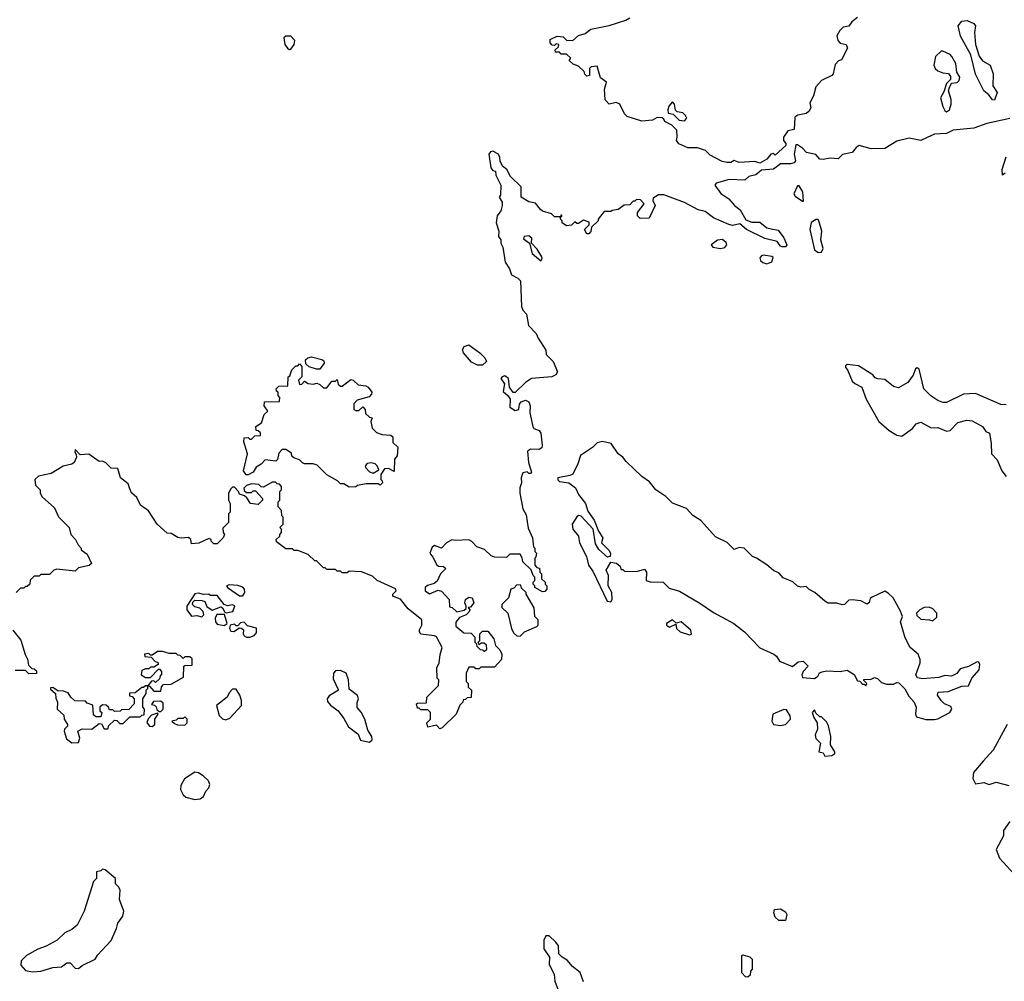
# Model space of a CAD drawing. Extents: x 1793424 to 1900092, y 321114 to 470632.
# Tile 121 of 256: x 1864631 to 1870383, y 360535 to 366150. Entities that reach past the tile are written whole.
import ezdxf

# ---------------------------------------------------------------- set-up
doc = ezdxf.new("R2010")
doc.units = 0

msp = doc.modelspace()

# ---------------------------------------------------------------- linework, layer by layer
at = {"layer": '0CON05XD'}
for points in [[(1868955, 365312.5), (1868925, 365322.5), (1868835, 365317.5), (1868805, 365327.5), (1868785, 365317.5), (1868765, 365316.7), (1868735, 365322.5), (1868665, 365360), (1868637, 365387), (1868591.7, 365401.7), (1868535, 365402.5), (1868482.5, 365425), (1868467.5, 365445), (1868472.5, 365465), (1868470, 365505), (1868440, 365535), (1868400, 365555), (1868395, 365570), (1868385, 365577.5), (1868355, 365580), (1868327, 365563), (1868265, 365557.5), (1868180, 365585), (1868165, 365600), (1868136.7, 365656.7), (1868115, 365667.5), (1868075, 365657.5), (1868051.7, 365681.7), (1868047.5, 365745), (1868060, 365785), (1868025, 365810), (1868005, 365880), (1867970, 365875), (1867960, 365865), (1867960, 365825), (1867945, 365820), (1867931.7, 365831.7), (1867928.3, 365848.3), (1867895, 365880), (1867865, 365890), (1867841.7, 365911.7), (1867850, 365925), (1867825, 365950), (1867795, 365950), (1867785, 365960), (1867761.7, 365961.7), (1867760, 365975), (1867778.3, 365991.7), (1867780, 366005), (1867765, 366010), (1867755, 366000), (1867741.7, 366001.7), (1867730, 366015), (1867730, 366035), (1867770, 366055), (1867805, 366050), (1867825, 366030), (1867861.7, 366028.3), (1867895, 366057.5), (1867935, 366070), (1867967.5, 366095), (1868075, 366116.2), (1868172.2, 366147.8), (1868195, 366161.4)], [(1869526.4, 366163.6), (1869492.3, 366137.7), (1869475, 366112.5), (1869442.3, 366107.7), (1869422.7, 366087.3), (1869404.3, 366055.7), (1869409.7, 366029.7), (1869424.3, 366014.3), (1869460, 366005), (1869467.5, 365985), (1869433, 365917), (1869415, 365911.2), (1869395, 365888.8), (1869384, 365835), (1869375, 365824.2), (1869314.4, 365795.6), (1869282.4, 365757.6), (1869268.8, 365705), (1869246.7, 365665), (1869252.5, 365635), (1869241.2, 365615), (1869225, 365602), (1869176.1, 365593.9), (1869159.3, 365580.7), (1869155, 365510), (1869119.3, 365500.7), (1869093.3, 365465), (1869093.3, 365445), (1869107, 365427), (1869107.5, 365415), (1869045, 365360), (1869035, 365370), (1869020, 365365), (1868995, 365336.7), (1868955, 365312.5)], [(1870325, 365680), (1870315, 365682.5), (1870292.3, 365712.3), (1870263.3, 365735), (1870215, 365833.3), (1870187.5, 365945), (1870128, 366055), (1870113.3, 366115), (1870135, 366141.2), (1870166.3, 366146.3), (1870205, 366127.5), (1870215.8, 366115), (1870209.2, 366075), (1870215.8, 366005), (1870237, 365937), (1870255, 365910), (1870300, 365885), (1870318.8, 365835), (1870316, 365765), (1870342.5, 365725), (1870325, 365680)], [(1866205, 365977.1), (1866215, 365978.5), (1866235.2, 366005), (1866238.7, 366028.7), (1866215, 366054.1), (1866185.7, 366054.3), (1866173.5, 366045), (1866180.3, 366005), (1866195, 365984.6), (1866205, 365977.1)], [(1870045, 365612.5), (1870062.5, 365625), (1870073.6, 365656.4), (1870073.3, 365685), (1870056.7, 365735), (1870063.3, 365755), (1870075, 365780), (1870107, 365783), (1870120, 365795), (1870122.5, 365815), (1870106.7, 365845), (1870100, 365895), (1870077.5, 365935), (1870066.5, 365946.5), (1870025, 365966.8), (1870015, 365966.2), (1869981.1, 365935), (1869972.2, 365885), (1869979.2, 365865), (1869995, 365851.6), (1870025, 365839.4), (1870056.3, 365836.3), (1870069.7, 365819.7), (1870068, 365802), (1870045, 365778.8), (1870030.9, 365729.1), (1870011.2, 365695), (1870024.1, 365644.1), (1870035, 365620), (1870045, 365612.5)], [(1868515, 365560), (1868527.5, 365575), (1868520.7, 365590.7), (1868505, 365606.7), (1868472.5, 365612.5), (1868461.7, 365621.7), (1868456.4, 365656.4), (1868445, 365670), (1868423.3, 365645), (1868417.5, 365625), (1868420, 365605), (1868448.3, 365598.3), (1868483, 365563), (1868515, 365560)], [(1870415, 365573.4), (1870282, 365545), (1870205, 365517.4), (1870084.3, 365505.7), (1870045, 365485.2), (1869975, 365481.1), (1869932.5, 365462.5), (1869895, 365445.4), (1869827.7, 365457.7), (1869755, 365441.9), (1869685, 365398.1), (1869605, 365396.5), (1869534.6, 365415.4), (1869517.5, 365405), (1869495.3, 365374.7), (1869437.1, 365362.9), (1869412.9, 365337.1), (1869365, 365341.6), (1869325, 365333.1), (1869305.6, 365335.6), (1869282.3, 365362.3), (1869227.5, 365375), (1869205, 365400), (1869175, 365420), (1869165, 365420), (1869156, 365365), (1869163.9, 365326.1), (1869155, 365313.8), (1869135, 365308), (1869075, 365308.8), (1869035, 365277.5), (1868965, 365272.5), (1868932.5, 365245), (1868890, 365235), (1868866.4, 365213.6), (1868775, 365216.7), (1868700, 365195), (1868692.5, 365185), (1868726.2, 365135), (1868774.2, 365104.2), (1868806.2, 365065), (1868840, 365040), (1868872.5, 364982.5), (1868907.5, 364967.5), (1868955, 364967.8), (1868995, 364935.6), (1869021.4, 364928.6), (1869062.1, 364922.1), (1869095, 364877.5), (1869113.3, 364835), (1869105, 364823.3), (1869085, 364823.3), (1869075, 364827.5), (1869055.9, 364855.9), (1868983.2, 364873.2), (1868877.5, 364925), (1868837.7, 364957.7), (1868795, 364948.8), (1868774.1, 364954.1), (1868685, 364993.3), (1868635, 365030), (1868595, 365040), (1868515, 365082.5), (1868395, 365127.5), (1868363, 365127), (1868331.7, 365108.3), (1868330, 365095), (1868342.5, 365065), (1868308.3, 364991.7), (1868255, 364990), (1868240, 365005), (1868240, 365025), (1868280, 365075), (1868258.3, 365098.3), (1868235, 365100), (1868225, 365090), (1868215, 365090), (1868195, 365070), (1868163, 365067), (1868127, 365043), (1868093, 365037), (1868085, 365030), (1868045, 365030), (1868010, 364985), (1868010, 364975), (1867971.7, 364938.3), (1867967, 364913), (1867955, 364900), (1867945, 364900), (1867930, 364925), (1867958.3, 364951.7), (1867958.3, 364968.3), (1867925, 364980), (1867895, 364960), (1867885, 364960), (1867875, 364970), (1867855, 364950), (1867825, 364947.5), (1867800, 364965), (1867800, 364975), (1867790, 364985), (1867790, 365000), (1867798.3, 365001.7), (1867798.3, 365008.3), (1867791.7, 365008.3), (1867790, 365000), (1867755, 365000), (1867737, 365017), (1867685, 365032.5), (1867673, 365043)], [(1867673, 365043), (1867645, 365080), (1867605, 365086.7), (1867560, 365115), (1867560, 365175), (1867497.5, 365235), (1867477.5, 365275), (1867452.5, 365295), (1867437.5, 365325), (1867436.7, 365345), (1867427.5, 365365), (1867395, 365382.5), (1867381.7, 365378.3), (1867372.5, 365365), (1867382.5, 365285), (1867395, 365270), (1867410, 365265), (1867413, 365243), (1867442.5, 365185), (1867440, 365125), (1867432.5, 365115), (1867450, 365085), (1867450, 365065), (1867442.5, 365035), (1867420, 365005), (1867413.8, 364965), (1867430, 364915), (1867427.5, 364885), (1867442.5, 364865), (1867442.5, 364845), (1867453, 364823), (1867467.5, 364735), (1867492.5, 364695), (1867505, 364660), (1867540.7, 364640.7), (1867556.7, 364625), (1867562.5, 364475), (1867570, 364455), (1867591.7, 364431.7), (1867603.3, 364365), (1867648.8, 364318.8), (1867660.3, 364290.3), (1867705, 364220), (1867707.5, 364195), (1867746.7, 364155), (1867772.5, 364095), (1867763, 364077), (1867740, 364065), (1867620, 364055), (1867585, 364032.5), (1867525, 363972.5), (1867513.6, 363973.6), (1867493.3, 364005), (1867487.5, 364055), (1867465, 364070), (1867450, 364065), (1867442.5, 364055), (1867464.1, 364024.1), (1867455, 363980), (1867485, 363953.3), (1867496.7, 363935), (1867495, 363887.5), (1867525, 363867.5), (1867547.5, 363875), (1867551.2, 363905), (1867561.2, 363918.8), (1867585, 363929.2), (1867605, 363918), (1867613.6, 363895), (1867612.2, 363855), (1867628, 363775), (1867635, 363763.8), (1867665, 363752), (1867675.5, 363735), (1867684.2, 363665), (1867680.5, 363649.5), (1867665, 363641.2), (1867615, 363643.3), (1867598.3, 363631.7), (1867602.5, 363565), (1867621.7, 363508.3), (1867615, 363500), (1867605, 363500), (1867595, 363510), (1867570, 363505), (1867560, 363475), (1867562.5, 363445), (1867553.6, 363416.4), (1867552.5, 363385), (1867570, 363295), (1867589.3, 363259.3), (1867600.7, 363180.7), (1867627.5, 363125), (1867632.5, 363072.5), (1867640, 363065), (1867640, 363045), (1867650, 363035), (1867647, 363013), (1867640, 363005), (1867640, 362965), (1867651.7, 362951.7), (1867668.3, 362948.3), (1867670, 362925), (1867680, 362915), (1867680, 362885), (1867700, 362865), (1867700, 362855), (1867710, 362845), (1867710, 362825), (1867698.3, 362811.7), (1867685, 362810), (1867640, 362835), (1867640, 362845), (1867630, 362855), (1867630, 362865), (1867640, 362875), (1867640, 362895), (1867630, 362905), (1867618.3, 362938.3), (1867570, 362985), (1867567, 363007), (1867555, 363030), (1867495, 363030), (1867475, 363010), (1867405, 363012.5), (1867385, 363020), (1867346.1, 363056.1), (1867301.7, 363071.7), (1867273, 363103), (1867255, 363112.5), (1867175, 363108.8), (1867155, 363113.3), (1867124.3, 363095.7), (1867095, 363064), (1867055, 363080), (1867040.7, 363069.3), (1867027.5, 363035), (1867045, 363011.2), (1867067, 362967), (1867078.3, 362958.3), (1867107, 362957), (1867120, 362945), (1867090, 362915), (1867069.3, 362870.7), (1867051.7, 362858.3), (1867013, 362847), (1867000, 362835), (1867000, 362815), (1867025, 362797.5), (1867075, 362820), (1867095, 362812.5), (1867140, 362765), (1867141.7, 362721.7), (1867158.3, 362718.3), (1867185, 362692.5), (1867227, 362703), (1867238.3, 362711.7), (1867240, 362725), (1867231.2, 362745), (1867235.8, 362764.2), (1867255, 362777.5), (1867275, 362773.8), (1867284, 362746), (1867265, 362720), (1867251.7, 362718.3), (1867260, 362705), (1867255, 362690), (1867240, 362675), (1867200.7, 362659.3), (1867178.3, 362631.7), (1867178.3, 362608.3), (1867225, 362570), (1867268.3, 362568.3), (1867290, 362545), (1867290, 362515), (1867298.3, 362508.3), (1867301.7, 362491.7), (1867321.7, 362471.7), (1867335, 362470), (1867345, 362460), (1867360, 362475), (1867358.3, 362498.3), (1867345, 362510), (1867325, 362510), (1867315, 362500), (1867310, 362515), (1867320, 362525), (1867320, 362565), (1867335, 362580), (1867365, 362580), (1867400, 362535), (1867410, 362495), (1867435, 362470), (1867447.5, 362445), (1867446.4, 362413.6), (1867405, 362370), (1867325, 362370), (1867315, 362360), (1867295, 362360), (1867285, 362370), (1867255, 362370), (1867240, 362335), (1867240, 362285), (1867250, 362275), (1867251.7, 362251.7), (1867270, 362235), (1867268.3, 362191.7), (1867245, 362190), (1867235, 362180), (1867221.7, 362178.3), (1867220, 362165), (1867201.7, 362148.3), (1867180, 362095), (1867100, 362015), (1867085, 362010), (1867065, 362030), (1867015, 362020), (1867010, 362045), (1867030, 362065), (1867030, 362105), (1867015, 362120), (1866975, 362120), (1866965, 362130), (1866955, 362130), (1866950, 362155), (1866955, 362160), (1867008.3, 362161.7), (1867010, 362195), (1867077, 362263), (1867080, 362295), (1867070, 362305), (1867067.5, 362365), (1867082.5, 362395), (1867087, 362443), (1867100, 362485), (1867066.4, 362546.4), (1867055, 362552.5), (1866975, 362561.2), (1866966.7, 362575), (1866967.5, 362587.5), (1866980, 362615), (1866980, 362645), (1866900.7, 362710.7), (1866856.4, 362766.4), (1866810, 362785), (1866810, 362795), (1866830, 362815), (1866827, 362827), (1866720, 362875), (1866691.7, 362901.7), (1866627, 362927), (1866555, 362930), (1866545, 362920), (1866515, 362920), (1866505, 362930), (1866485, 362930), (1866475, 362940), (1866425, 362940), (1866415, 362950), (1866405, 362950), (1866365, 362990), (1866355, 362990), (1866317, 363027), (1866255, 363050), (1866235, 363050), (1866225, 363060), (1866185, 363060), (1866131.7, 363101.7), (1866130, 363115), (1866150, 363135), (1866150, 363145), (1866160, 363155), (1866160, 363175), (1866150, 363185), (1866170, 363205), (1866170, 363245), (1866163, 363253), (1866160, 363285), (1866140, 363305), (1866140, 363335), (1866150, 363345), (1866150, 363395), (1866160, 363405), (1866160, 363425), (1866148.3, 363438.3), (1866135, 363440), (1866125, 363450), (1866105, 363450), (1866055, 363420), (1866041.7, 363421.7), (1866027, 363437), (1865985, 363440), (1865955, 363430), (1865940, 363415), (1865941.7, 363401.7), (1865955, 363390), (1865985, 363390), (1865995, 363400), (1866008.3, 363398.3), (1866050, 363355), (1866050, 363345), (1866025, 363320), (1865980, 363325), (1865958.3, 363358.3), (1865945, 363370), (1865915, 363380), (1865910, 363395), (1865885, 363420), (1865875, 363420), (1865865, 363410), (1865850, 363385), (1865850, 363345), (1865860, 363325), (1865860, 363275), (1865850, 363265), (1865850, 363215), (1865818.3, 363181.7), (1865820, 363155), (1865827.5, 363145), (1865820, 363125), (1865785, 363090), (1865765, 363090), (1865750, 363105), (1865750, 363115), (1865735, 363120), (1865677, 363093), (1865635, 363090), (1865630, 363115), (1865617, 363127), (1865573.6, 363123.6), (1865555, 363127.5), (1865515, 363150), (1865491.7, 363151.7), (1865433.6, 363203.6), (1865383, 363283), (1865337.5, 363315), (1865315, 363360), (1865285, 363387.5), (1865275, 363410), (1865265, 363440), (1865220, 363475), (1865205, 363530), (1865165, 363532.5), (1865135, 363562.5), (1865115, 363572.5), (1865095, 363570), (1865035, 363612.5), (1864985, 363610), (1864955, 363640), (1864952.5, 363625), (1864961.7, 363611.7), (1864962.5, 363595), (1864948.8, 363565), (1864935.8, 363554.2), (1864885, 363543.3), (1864815, 363500), (1864740, 363485), (1864720, 363465), (1864723, 363433), (1864750, 363405), (1864750, 363385), (1864762.5, 363365), (1864835, 363300), (1864857, 363247), (1864920, 363185), (1864930, 363145), (1864957.5, 363115), (1864973, 363083), (1864990, 363065), (1864990, 363055), (1865025, 363030), (1865050, 362975), (1865037, 362963), (1864975, 362950), (1864955, 362930), (1864848.3, 362941.7), (1864830, 362935), (1864805, 362910), (1864755, 362910), (1864745, 362900), (1864715, 362900), (1864691.7, 362878.3), (1864690, 362855), (1864675, 362840), (1864665, 362840), (1864655, 362830), (1864635, 362830), (1864610, 362805)], [(1870389.2, 365255), (1870372, 365242), (1870370, 365275), (1870395, 365350)], [(1869210, 365090), (1869206, 365145), (1869185, 365180), (1869175, 365180), (1869153.6, 365133.6), (1869160.7, 365120.7), (1869205, 365090), (1869210, 365090)], [(1869295, 364791.2), (1869315, 364792.5), (1869325.6, 364815), (1869311.4, 364865), (1869316.5, 364915), (1869299.2, 364975), (1869295, 364983.3), (1869285, 364983.3), (1869253.9, 364966.1), (1869246.7, 364925), (1869275, 364807.5), (1869295, 364791.2)], [(1867675, 364742), (1867684, 364755), (1867680.8, 364765), (1867655, 364811.2), (1867620, 364845), (1867622, 364875), (1867605, 364887.5), (1867577.5, 364885), (1867575, 364870), (1867610, 364845), (1867625.8, 364785), (1867675, 364742)], [(1868725, 364814.6), (1868749.7, 364820.3), (1868761.9, 364835), (1868759.1, 364849.1), (1868736.6, 364866.6), (1868707.6, 364862.4), (1868670, 364835), (1868681.3, 364821.3), (1868725, 364814.6)], [(1868995, 364724.4), (1869024.4, 364735.6), (1869032, 364762), (1869025, 364768), (1868975.8, 364775.8), (1868965, 364772), (1868955, 364760), (1868959.2, 364745), (1868972.2, 364732.2), (1868995, 364724.4)], [(1867335, 364132.5), (1867305, 364132.5), (1867270.5, 364150.5), (1867223.3, 364205), (1867217.5, 364225), (1867227, 364243), (1867255, 364252.5), (1867320, 364205), (1867347.5, 364175), (1867357.5, 364155), (1867335, 364132.5)], [(1866555, 363420), (1866525, 363440), (1866505, 363440), (1866487, 363457), (1866425, 363492.5), (1866368.3, 363548.3), (1866345, 363557.5), (1866295, 363557.5), (1866283.3, 363563.3), (1866265, 363580), (1866231.7, 363591.7), (1866221.7, 363601.7), (1866218.3, 363618.3), (1866185, 363640), (1866165, 363640), (1866145, 363620), (1866137, 363583), (1866127, 363573), (1866065, 363580), (1866042.5, 363555), (1866012.9, 363537.1), (1865995, 363507.5), (1865965, 363492.5), (1865953, 363493), (1865937.5, 363515), (1865962.5, 363615), (1865940, 363685), (1865941.7, 363708.3), (1865965, 363710), (1865975, 363700), (1865985, 363700), (1866005, 363720), (1866038.3, 363721.7), (1866038.3, 363738.3), (1866025, 363750), (1866011.7, 363751.7), (1866010, 363775), (1866044, 363796), (1866060, 363845), (1866080, 363865), (1866060, 363895), (1866061.7, 363918.3), (1866148.3, 363921.7), (1866150, 363945), (1866140, 363955), (1866140, 363975), (1866131.7, 363981.7), (1866130, 363995), (1866145, 364010), (1866198.3, 364011.7), (1866200, 364065), (1866208.3, 364071.7), (1866220, 364105), (1866245, 364130), (1866255, 364130), (1866265, 364140), (1866280, 364125), (1866280, 364065), (1866260, 364045), (1866265, 364020), (1866278.3, 364021.7), (1866295, 364040), (1866316.7, 364026.7), (1866345, 364022.5), (1866367.5, 364027.5), (1866385, 364020), (1866405, 364000), (1866425, 364000), (1866455, 364040), (1866475, 364040), (1866485, 364050), (1866491.7, 364021.7), (1866505, 364010), (1866515, 364010), (1866565, 364050), (1866580, 364045), (1866608.3, 364018.3), (1866653, 364013), (1866667.5, 364005), (1866687.5, 363975), (1866687, 363963), (1866671.7, 363948.3), (1866601.7, 363928.3), (1866583, 363907), (1866582.5, 363875), (1866595, 363867.5), (1866611.7, 363868.3), (1866635, 363890), (1866650, 363875), (1866651.7, 363851.7), (1866675, 363830), (1866690, 363825), (1866682.5, 363805), (1866690, 363765), (1866715, 363740), (1866748.3, 363728.3), (1866800, 363725), (1866810, 363715), (1866811.7, 363681.7), (1866840, 363655), (1866837, 363603), (1866820, 363585), (1866818.3, 363511.7), (1866785, 363530), (1866761.7, 363528.3), (1866740, 363495), (1866740, 363465), (1866748.3, 363458.3), (1866750, 363445), (1866737.5, 363432.5), (1866725, 363440), (1866655, 363440), (1866605, 363430), (1866595, 363422.5), (1866555, 363420)], [(1866385, 364110), (1866365, 364110), (1866323, 364123), (1866301.7, 364141.7), (1866300, 364165), (1866313.3, 364176.7), (1866335, 364182.5), (1866397, 364167), (1866408.3, 364158.3), (1866410, 364145), (1866385, 364110)], [(1870395, 363901.2), (1870362.7, 363902.7), (1870215, 363968.1), (1870145, 363963.1), (1870045, 363915.8), (1870025, 363914.2), (1869995, 363925.8), (1869953.4, 363953.4), (1869913.8, 363995), (1869885, 364110), (1869875, 364117.5), (1869865, 364112.5), (1869850, 364075), (1869818.7, 364031.3), (1869765, 364001.2), (1869735, 364008), (1869685, 364050), (1869645, 364052.5), (1869629.3, 364059.3), (1869615, 364076.7), (1869531.7, 364128.3), (1869465, 364136), (1869455, 364130), (1869455, 364120), (1869467.5, 364105), (1869495, 364040), (1869510, 364025), (1869550, 364005), (1869576.7, 363935), (1869650, 363805), (1869711.2, 363751.2), (1869755, 363724.4), (1869785, 363718.8), (1869846.2, 363763.8), (1869868.6, 363791.4), (1869895, 363800), (1869955, 363767.9), (1869995, 363768.4), (1870045, 363746.7), (1870067.7, 363752.3), (1870111.7, 363798.3), (1870165, 363811), (1870195, 363807.2), (1870255.2, 363775.2), (1870275, 363745.6), (1870296.2, 363735), (1870306.4, 363675), (1870308, 363615), (1870340.7, 363580.7), (1870368.6, 363515), (1870395, 363482.5)], [(1869925, 362062.9), (1869975, 362064.4), (1869995, 362068.6), (1870065, 362103.8), (1870077.5, 362125), (1870069.9, 362139.9), (1870034.5, 362154.5), (1870013.8, 362175), (1869993.3, 362205), (1869997, 362223), (1870055, 362226.7), (1870135, 362258.8), (1870175, 362260), (1870194.2, 362305), (1870236.6, 362353.4), (1870241.2, 362385), (1870235, 362398.8), (1870225, 362400), (1870175, 362373.8), (1870125, 362360), (1870105, 362332.5), (1870075, 362317.5), (1870035, 362320), (1870001.7, 362308.3), (1869905, 362302), (1869876.4, 362306.4), (1869866.7, 362325), (1869892.5, 362395), (1869892.5, 362415), (1869880, 362445), (1869832.5, 362485), (1869805, 362540), (1869777.5, 362635), (1869787.5, 362665), (1869776.2, 362696.2), (1869733.3, 362775), (1869705, 362802.5), (1869685, 362812.5), (1869610.9, 362779.1), (1869600.3, 362769.7), (1869593, 362747), (1869581.7, 362738.3), (1869545, 362756.7), (1869495, 362762.5), (1869475, 362760), (1869450, 362735), (1869435, 362732.5), (1869405, 362743.3), (1869354.1, 362744.1), (1869333.9, 362753.9), (1869276.4, 362806.4), (1869243, 362823), (1869225, 362840), (1869195, 362837.5), (1869175, 362843.3), (1869147.5, 362867.5), (1869091.7, 362891.7), (1869068.8, 362918.8), (1869035, 362933.3), (1868996.1, 362966.1), (1868936.1, 363006.1), (1868912.5, 363015), (1868862.5, 363065), (1868835, 363068.8), (1868805, 363057.5), (1868765, 363097.5), (1868695, 363131.2), (1868610, 363225), (1868563.3, 363255), (1868525.8, 363295.8), (1868445, 363327.5), (1868406.1, 363366.1), (1868346.7, 363405), (1868311.2, 363451.2), (1868265, 363483.3), (1868175, 363570), (1868155, 363596.7), (1868126.7, 363615), (1868086.4, 363676.4), (1868035, 363687.6), (1868005, 363680), (1867977.9, 363652.1), (1867907.8, 363605), (1867892.6, 363557.4), (1867862.7, 363497.3), (1867845, 363488.8), (1867774.2, 363475.8), (1867774, 363464), (1867783.9, 363453.9), (1867840, 363445), (1867877.1, 363417.1), (1867895, 363377.5), (1867935.9, 363325.9), (1867950.5, 363280.5), (1867987.7, 363227.7), (1868013, 363163), (1868037.5, 363125), (1868030, 363095), (1868073, 363053), (1868082.5, 363035), (1868080, 363015), (1868065, 363012), (1868015, 363057.5), (1867995, 363090), (1867981.2, 363175), (1867910.8, 363250.8), (1867895, 363254.2), (1867885, 363248), (1867858.9, 363205), (1867862.9, 363175), (1867894.7, 363134.7), (1867901.8, 363095), (1867942.2, 363015), (1867954.7, 362964.7), (1867979.8, 362929.8), (1868063.1, 362755), (1868085, 362751.9), (1868091.4, 362765), (1868090, 362805), (1868069.4, 362845), (1868070.6, 362905), (1868058, 362935), (1868085, 362982.5), (1868117, 362977), (1868138.3, 362958.3), (1868145, 362940), (1868155, 362940), (1868165, 362930), (1868235, 362927.5), (1868281.7, 362941.7), (1868292.5, 362925), (1868290, 362875), (1868315, 362867.5), (1868390, 362865), (1868425, 362830), (1868485, 362812.5), (1868605, 362743.3), (1868685, 362688.8), (1868802.5, 362625), (1868865.9, 362575.9), (1868955, 362483.3), (1869037.5, 362445), (1869053, 362433), (1869070, 362405), (1869145, 362372.5), (1869179.3, 362400.7), (1869207.5, 362405), (1869237.5, 362375), (1869207.5, 362345), (1869200, 362325), (1869205, 362310), (1869275, 362302.5), (1869293, 362317), (1869303.6, 362336.4), (1869318.3, 362341.7), (1869345, 362347.5), (1869425, 362343.3), (1869465, 362352.5), (1869506.4, 362326.4), (1869525, 362290), (1869538.3, 362288.3), (1869555, 362270), (1869565, 362270), (1869575, 362260), (1869580, 362275), (1869561.7, 362291.7), (1869561.7, 362298.3), (1869605, 362300), (1869625, 362310), (1869643, 362303), (1869665, 362280), (1869695, 362270), (1869735, 362270), (1869755, 362280), (1869767, 362277), (1869803, 362243), (1869825, 362200), (1869856.7, 362165), (1869868.8, 362135), (1869863.8, 362095), (1869870.2, 362080.2), (1869925, 362062.9)], [(1866695, 363502.5), (1866728.3, 363521.7), (1866720, 363545), (1866707, 363557), (1866685, 363562.5), (1866661.7, 363558.3), (1866650, 363545), (1866653, 363533), (1866675, 363510), (1866695, 363502.5)], [(1865935, 362786.7), (1865946.7, 362805), (1865943.8, 362825), (1865935, 362836), (1865905, 362847.1), (1865855, 362851.2), (1865840, 362845), (1865845, 362833.8), (1865915, 362786.7), (1865935, 362786.7)], [(1867555, 362550), (1867580, 362575), (1867653, 362607), (1867660, 362615), (1867660, 362645), (1867640, 362665), (1867637.5, 362715), (1867590, 362795), (1867590, 362805), (1867561.7, 362831.7), (1867558.3, 362848.3), (1867535, 362850), (1867518.3, 362831.7), (1867500, 362825), (1867486.7, 362775), (1867447.5, 362735), (1867447, 362717), (1867483.3, 362685), (1867503.3, 362595), (1867515, 362570), (1867535, 362552.5), (1867555, 362550)], [(1865695, 362663.3), (1865707.5, 362675), (1865702.5, 362695), (1865683.6, 362713.6), (1865655, 362722.5), (1865640, 362735), (1865641.7, 362748.3), (1865655, 362760), (1865695, 362758.8), (1865712.3, 362752.3), (1865724, 362724), (1865755, 362702.5), (1865805, 362722.5), (1865816.4, 362716.4), (1865830, 362690), (1865837, 362687), (1865876.1, 362693.9), (1865887, 362727), (1865875, 362732.5), (1865845, 362728), (1865825.8, 362735.8), (1865785, 362788.8), (1865745, 362787.5), (1865735, 362796.7), (1865705, 362793.8), (1865675, 362801.2), (1865655, 362797.5), (1865607.5, 362725), (1865606.7, 362705), (1865635, 362667.5), (1865665, 362671.2), (1865695, 362663.3)], [(1869965, 362640), (1869988.3, 362661.7), (1869990, 362685), (1869965, 362710), (1869945, 362720), (1869915, 362717.5), (1869890, 362705), (1869870, 362685), (1869871.7, 362671.7), (1869895, 362650), (1869946.7, 362646.7), (1869965, 362640)], [(1865825, 362613.3), (1865842.5, 362625), (1865827.5, 362677.5), (1865783.3, 362676.7), (1865773.6, 362656.4), (1865773.9, 362633.9), (1865785, 362621.2), (1865825, 362613.3)], [(1865975, 362544), (1866000, 362555), (1866015, 362570), (1866015, 362596.7), (1865961.7, 362611.7), (1865943, 362633), (1865921.7, 362628.3), (1865905, 362610), (1865895, 362610), (1865885, 362620), (1865860, 362615), (1865857.5, 362595), (1865865, 362580), (1865881.7, 362578.3), (1865915, 362600), (1865927, 362597), (1865937.5, 362587.5), (1865936, 362565), (1865942.5, 362552.5), (1865955, 362544.3), (1865975, 362544)], [(1868545, 362558.9), (1868555, 362562.9), (1868551.8, 362585), (1868495, 362633.3), (1868466.2, 362626.2), (1868445, 362645.4), (1868410, 362625), (1868409.4, 362615), (1868426.8, 362603.2), (1868465, 362620), (1868468.6, 362595), (1868488.6, 362575), (1868545, 362558.9)], [(1864590, 362585), (1864637, 362527), (1864663, 362443), (1864677, 362417), (1864681.7, 362381.7), (1864701.7, 362361.7), (1864715, 362360), (1864728.3, 362348.3), (1864728.3, 362331.7), (1864685, 362330), (1864665, 362350), (1864605, 362350)], [(1865455, 362230), (1865460, 362255), (1865471.7, 362268.3), (1865515, 362270), (1865588.3, 362311.7), (1865590, 362375), (1865595, 362380), (1865638.3, 362381.7), (1865638.3, 362418.3), (1865625, 362430), (1865595, 362430), (1865585, 362420), (1865568.3, 362438.3), (1865555, 362440), (1865545, 362450), (1865505, 362450), (1865465, 362460), (1865435, 362460), (1865405, 362440), (1865395, 362440), (1865385, 362450), (1865360, 362445), (1865361.7, 362431.7), (1865398.3, 362428.3), (1865421.7, 362401.7), (1865438.3, 362398.3), (1865440, 362385), (1865415, 362370), (1865395, 362370), (1865385, 362360), (1865365, 362360), (1865345, 362350), (1865340, 362325), (1865365, 362310), (1865395, 362310), (1865441.7, 362358.3), (1865448.3, 362358.3), (1865460, 362345), (1865460, 362325), (1865451.7, 362318.3), (1865448.3, 362301.7), (1865425, 362280), (1865415, 362290), (1865401.7, 362288.3), (1865380, 362260), (1865388.3, 362258.3), (1865415, 362230), (1865455, 362230)], [(1866675, 361932), (1866690, 361945), (1866688.8, 361965), (1866665, 362002.5), (1866646.7, 362065), (1866626.1, 362106.1), (1866603, 362133), (1866603, 362163), (1866610, 362185), (1866603.6, 362203.6), (1866555, 362240), (1866552.5, 362295), (1866537.5, 362335), (1866505, 362350), (1866475, 362347.5), (1866463.3, 362335), (1866461.7, 362301.7), (1866493.3, 362235), (1866438.8, 362201.2), (1866428, 362185), (1866429.7, 362169.7), (1866447.3, 362147.3), (1866491.2, 362115), (1866525, 362070), (1866551.4, 362021.4), (1866607.6, 361977.6), (1866622.7, 361942.7), (1866675, 361932)], [(1864935, 361927.5), (1864975, 361930), (1864982.5, 361955), (1864970, 361995), (1864995, 362010), (1865051.7, 362008.3), (1865095, 362040), (1865108.3, 362038.3), (1865125, 362010), (1865145, 362010), (1865151.7, 362028.3), (1865185, 362060), (1865198.3, 362058.3), (1865215, 362040), (1865235, 362040), (1865275, 362080), (1865335, 362080), (1865345, 362090), (1865358.3, 362091.7), (1865360, 362125), (1865350, 362135), (1865350, 362185), (1865370, 362215), (1865370, 362235), (1865380, 362245), (1865380, 362260), (1865365, 362260), (1865355, 362250), (1865345, 362250), (1865305, 362220), (1865271.7, 362218.3), (1865271.7, 362201.7), (1865288.3, 362198.3), (1865300, 362185), (1865300, 362155), (1865268.3, 362121.7), (1865225, 362120), (1865217, 362113), (1865185, 362110), (1865175, 362120), (1865155, 362120), (1865150, 362135), (1865137, 362147), (1865115, 362150), (1865100, 362135), (1865100, 362115), (1865110, 362105), (1865105, 362080), (1865075, 362080), (1865061.7, 362091.7), (1865058.3, 362148.3), (1865025, 362160), (1865015, 362170), (1864953, 362173), (1864930, 362195), (1864915, 362220), (1864881.7, 362231.7), (1864855, 362230), (1864825, 362250), (1864811.7, 362248.3), (1864811.7, 362241.7), (1864840, 362215), (1864841.7, 362188.3), (1864852.5, 362165), (1864850, 362125), (1864888.3, 362088.3), (1864890, 362065), (1864910, 362035), (1864910, 362025), (1864893, 362007), (1864890, 361995), (1864905, 361950), (1864935, 361927.5)], [(1865835, 362062.5), (1865858.3, 362071.7), (1865927.5, 362145), (1865927.5, 362175), (1865917.5, 362205), (1865895, 362240), (1865875, 362240), (1865855, 362220), (1865842.5, 362195), (1865780, 362145), (1865796.4, 362086.4), (1865815, 362067.5), (1865835, 362062.5)], [(1865455, 362110), (1865470, 362125), (1865468.3, 362158.3), (1865455, 362170), (1865411.7, 362168.3), (1865401.7, 362151.7), (1865418.3, 362148.3), (1865428.3, 362138.3), (1865431.7, 362121.7), (1865445, 362110), (1865455, 362110)], [(1869075, 362028.1), (1869105, 362034.4), (1869134.4, 362065), (1869131.5, 362085), (1869111.1, 362121.1), (1869095, 362123.1), (1869030, 362095), (1869025.5, 362055), (1869034.6, 362034.6), (1869075, 362028.1)], [(1869335, 361850), (1869375, 361853.8), (1869393.3, 361865), (1869393.8, 361875), (1869367.5, 361915), (1869370, 361965), (1869357, 362027), (1869345, 362050), (1869315, 362080), (1869305, 362080), (1869281.7, 362101.7), (1869275, 362120), (1869260, 362105), (1869270, 362075), (1869290, 362045), (1869291.7, 362008.3), (1869277.5, 361975), (1869283, 361953), (1869310, 361925), (1869300, 361875), (1869325, 361870), (1869335, 361850)], [(1865405, 362022.5), (1865420, 362035), (1865420, 362065), (1865440, 362095), (1865435, 362100), (1865401.7, 362088.3), (1865381.7, 362068.3), (1865373, 362047), (1865390, 362025), (1865405, 362022.5)], [(1865595, 362030), (1865610, 362045), (1865610, 362065), (1865595, 362080), (1865585, 362070), (1865555, 362070), (1865545, 362060), (1865520, 362055), (1865535, 362040), (1865553, 362033), (1865595, 362030)], [(1870400, 362035), (1870317.5, 361885), (1870260.2, 361819.8), (1870204.2, 361755), (1870199.3, 361719.3), (1870215, 361687.5), (1870264.4, 361695.6), (1870295, 361683.8), (1870335, 361697.8), (1870409.1, 361679.1)], [(1865653.5, 361596.5), (1865685, 361601.4), (1865704, 361615), (1865718.8, 361645), (1865736.7, 361665), (1865742, 361685), (1865734.3, 361705), (1865703.3, 361735), (1865675, 361752.7), (1865655, 361755.8), (1865593.1, 361716.9), (1865572.2, 361677.8), (1865571.1, 361655), (1865585, 361624.4), (1865601, 361611), (1865653.5, 361596.5)], [(1870415, 361467.5), (1870378.8, 361415), (1870378.8, 361385), (1870336, 361305), (1870354.3, 361254.3), (1870440.3, 361160.3)], [(1864705, 360590), (1864755, 360593.3), (1864823.9, 360616.1), (1864875, 360620), (1864907, 360643), (1864925, 360642.5), (1864955, 360611.2), (1864975, 360610), (1864995, 360627.5), (1865072.5, 360665), (1865085, 360687.5), (1865166.1, 360773.9), (1865196.4, 360843.6), (1865203.3, 360875), (1865232.5, 360915), (1865240, 360945), (1865213.6, 361013.6), (1865217, 361067), (1865210, 361085), (1865190, 361105), (1865190, 361135), (1865130, 361185), (1865115, 361190), (1865105, 361180), (1865080, 361175), (1865080, 361135), (1865063, 361117), (1865007.5, 360945), (1864966.4, 360863.6), (1864935, 360837.5), (1864895, 360817.5), (1864850, 360775), (1864785, 360740), (1864736.4, 360723.6), (1864670, 360685), (1864640, 360655), (1864638.3, 360628.3), (1864665, 360597.5), (1864705, 360590)], [(1869105, 360890), (1869065, 360890), (1869045, 360910), (1869037.5, 360935), (1869040, 360955), (1869075, 360957.5), (1869105, 360940), (1869112.5, 360925), (1869105, 360890)], [(1867925, 360532.5), (1867905, 360586.7), (1867860.7, 360620.7), (1867829.3, 360659.3), (1867800, 360675), (1867780, 360695), (1867778.3, 360741.7), (1867763, 360763), (1867725, 360800), (1867705, 360800), (1867692.5, 360775), (1867692.5, 360725), (1867726.4, 360676.4), (1867723.3, 360635), (1867753.3, 360575), (1867756.7, 360535), (1867783, 360467)], [(1868885, 360560), (1868871.7, 360561.7), (1868850, 360585), (1868850, 360685), (1868855, 360690), (1868897, 360677), (1868910, 360665), (1868910, 360605), (1868900, 360595), (1868898.3, 360571.7), (1868885, 360560)]]:
    msp.add_lwpolyline(points, dxfattribs=at)

doc.saveas('drawing.dxf')
